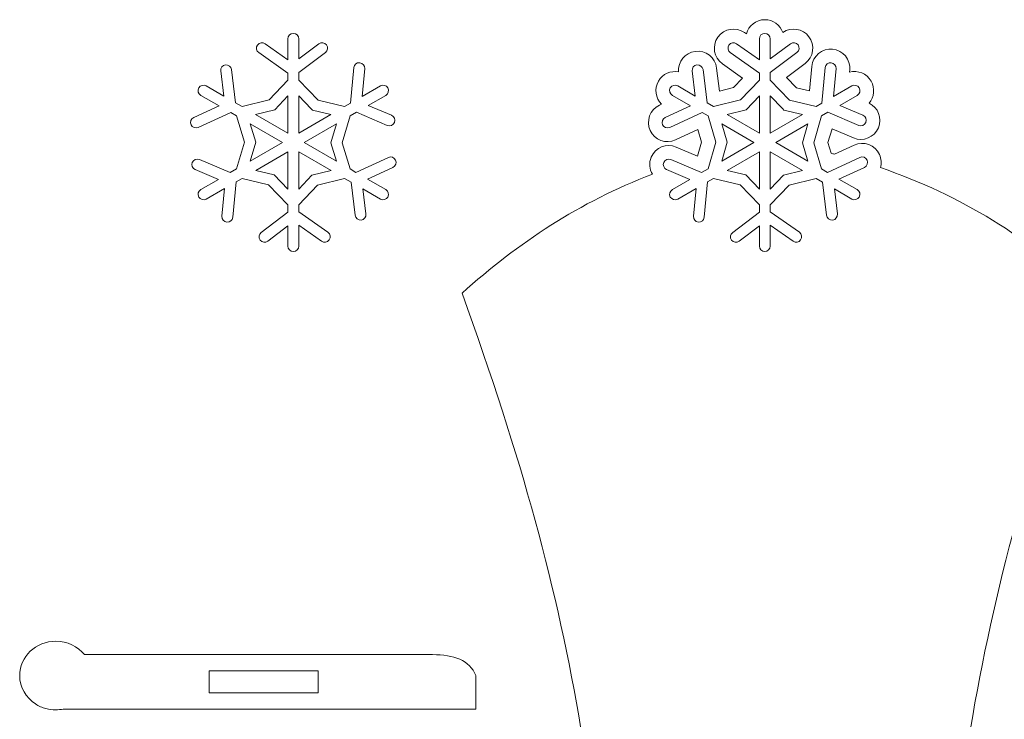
# Model space of a CAD drawing. Header units: centimetres. Extents: x -132 to 124, y -95 to 91.
# Tile 17 of 56: x -97.87 to -87.71, y 35.41 to 42.62. Entities that reach past the tile are written whole.
import ezdxf

# ---------------------------------------------------------------- set-up
doc = ezdxf.new("R2010")
doc.units = ezdxf.units.CM
doc.header["$MEASUREMENT"] = 0
doc.layers.add('Layer 1', color=7, linetype='Continuous')

msp = doc.modelspace()

# ---------------------------------------------------------------- linework, layer by layer
at = {"layer": 'Layer 1', "lineweight": 15}
for points, knots in [([(-90.62178, 42.16599), (-90.71041, 42.22885), (-90.73113, 42.35178), (-90.66827, 42.44041), (-90.66827, 42.44041), (-90.60541, 42.52887), (-90.48248, 42.54942), (-90.39419, 42.48673)], [0, 0, 0, 0, 0.33333333, 0.33333333, 0.33333333, 0.33333333, 1, 1, 1, 1]), ([(-90.37469, 42.47297), (-90.35258, 42.55743), (-90.27544, 42.61994), (-90.1842, 42.61994), (-90.1842, 42.61994), (-90.09852, 42.61994), (-90.02539, 42.56491), (-89.9984, 42.4883), (-89.9984, 42.4883), (-89.91221, 42.54785), (-89.79328, 42.52922), (-89.72937, 42.44494), (-89.72937, 42.44494), (-89.66407, 42.35822), (-89.68131, 42.23459), (-89.76803, 42.16912)], [0, 0, 0, 0, 0.2, 0.2, 0.2, 0.2, 0.4, 0.4, 0.4, 0.4, 0.6, 0.6, 0.6, 0.6, 1, 1, 1, 1]), ([(-91.24829, 41.7486), (-91.31028, 41.81007), (-91.32578, 41.9081), (-91.28033, 41.98698), (-91.28033, 41.98698), (-91.2375, 42.06116), (-91.15322, 42.09686), (-91.07329, 42.08206), (-91.07329, 42.08206), (-91.08183, 42.18653), (-91.00626, 42.28039), (-90.90143, 42.29345), (-90.90143, 42.29345), (-90.79364, 42.30668), (-90.69509, 42.22972), (-90.68185, 42.12193)], [0, 0, 0, 0, 0.2, 0.2, 0.2, 0.2, 0.4, 0.4, 0.4, 0.4, 0.6, 0.6, 0.6, 0.6, 1, 1, 1, 1]), ([(-89.70012, 42.139), (-89.69002, 42.24678), (-89.59338, 42.32671), (-89.48559, 42.31643), (-89.48559, 42.31643), (-89.37816, 42.30616), (-89.29823, 42.20969), (-89.30833, 42.10225)], [0, 0, 0, 0, 0.33333333, 0.33333333, 0.33333333, 0.33333333, 1, 1, 1, 1]), ([(-90.68185, 42.12193), (-90.68185, 42.12193), (-90.65277, 41.88425), (-90.65277, 41.88425), (-90.65277, 41.88425), (-90.65277, 41.88425), (-90.5079, 41.91942), (-90.5079, 41.91942), (-90.5079, 41.91942), (-90.5079, 41.91942), (-90.41422, 42.01867), (-90.41422, 42.01867), (-90.41422, 42.01867), (-90.41422, 42.01867), (-90.62178, 42.16599), (-90.62178, 42.16599)], [0, 0, 0, 0, 0.2, 0.2, 0.2, 0.2, 0.4, 0.4, 0.4, 0.4, 0.6, 0.6, 0.6, 0.6, 1, 1, 1, 1]), ([(-89.76803, 42.16912), (-89.76803, 42.16912), (-89.95957, 42.02512), (-89.95957, 42.02512), (-89.95957, 42.02512), (-89.95957, 42.02512), (-89.85666, 41.91733), (-89.85666, 41.91733), (-89.85666, 41.91733), (-89.85666, 41.91733), (-89.7238, 41.88581), (-89.7238, 41.88581), (-89.7238, 41.88581), (-89.7238, 41.88581), (-89.70012, 42.139), (-89.70012, 42.139)], [0, 0, 0, 0, 0.2, 0.2, 0.2, 0.2, 0.4, 0.4, 0.4, 0.4, 0.6, 0.6, 0.6, 0.6, 1, 1, 1, 1]), ([(-89.31059, 42.07857), (-89.22649, 42.10138), (-89.13368, 42.06604), (-89.08806, 41.98698), (-89.08806, 41.98698), (-89.0454, 41.91298), (-89.05654, 41.82191), (-89.10948, 41.76027), (-89.10948, 41.76027), (-89.01492, 41.71552), (-88.97139, 41.60285), (-89.01231, 41.50569), (-89.01231, 41.50569), (-89.05445, 41.40609), (-89.17077, 41.35907), (-89.27054, 41.40139)], [0, 0, 0, 0, 0.2, 0.2, 0.2, 0.2, 0.4, 0.4, 0.4, 0.4, 0.6, 0.6, 0.6, 0.6, 1, 1, 1, 1]), ([(-91.10586, 41.38119), (-91.20459, 41.33574), (-91.3216, 41.37945), (-91.3667, 41.47818), (-91.3667, 41.47818), (-91.4118, 41.57673), (-91.36844, 41.69358), (-91.26989, 41.73867)], [0, 0, 0, 0, 0.33333333, 0.33333333, 0.33333333, 0.33333333, 1, 1, 1, 1]), ([(-91.09802, 41.30718), (-91.09802, 41.30718), (-90.87757, 41.21333), (-90.87757, 41.21333), (-90.87757, 41.21333), (-90.87757, 41.21333), (-90.83561, 41.35629), (-90.83561, 41.35629), (-90.83561, 41.35629), (-90.83561, 41.35629), (-90.87461, 41.48723), (-90.87461, 41.48723), (-90.87461, 41.48723), (-90.87461, 41.48723), (-91.10586, 41.38119), (-91.10586, 41.38119)], [0, 0, 0, 0, 0.2, 0.2, 0.2, 0.2, 0.4, 0.4, 0.4, 0.4, 0.6, 0.6, 0.6, 0.6, 1, 1, 1, 1]), ([(-89.27054, 41.40139), (-89.27054, 41.40139), (-89.49099, 41.49507), (-89.49099, 41.49507), (-89.49099, 41.49507), (-89.49099, 41.49507), (-89.53278, 41.35228), (-89.53278, 41.35228), (-89.53278, 41.35228), (-89.53278, 41.35228), (-89.50005, 41.24223), (-89.50005, 41.24223)], [0, 0, 0, 0, 0.25, 0.25, 0.25, 0.25, 0.5, 0.5, 0.5, 0.5, 1, 1, 1, 1]), ([(-93.30684, 39.80115), (-92.72751, 40.32023), (-92.0956, 40.74075), (-91.34406, 41.02579), (-91.34406, 41.02579), (-91.37454, 41.07786), (-91.38115, 41.14333), (-91.35608, 41.20271), (-91.35608, 41.20271), (-91.31377, 41.30231), (-91.19745, 41.3495), (-91.09802, 41.30718)], [0, 0, 0, 0, 0.25, 0.25, 0.25, 0.25, 0.5, 0.5, 0.5, 0.5, 1, 1, 1, 1]), ([(-89.26236, 41.32738), (-89.16398, 41.37248), (-89.04679, 41.32895), (-89.00152, 41.23039), (-89.00152, 41.23039), (-88.98132, 41.18617), (-88.97905, 41.13828), (-88.99142, 41.09457), (-88.99142, 41.09457), (-88.15438, 40.81074), (-87.46483, 40.36393), (-86.83675, 39.80115), (-86.83675, 39.80115), (-87.45108, 38.10357), (-87.82302, 36.74363), (-88.06331, 35.30951)], [0, 0, 0, 0, 0.2, 0.2, 0.2, 0.2, 0.4, 0.4, 0.4, 0.4, 0.6, 0.6, 0.6, 0.6, 1, 1, 1, 1])]:
    msp.add_open_spline(points, degree=3, knots=knots, dxfattribs=at)
at = {"layer": 'Layer 1', "lineweight": 5}
for points in [[(-95.1028, 42.423), (-95.1028, 42.45399), (-95.07772, 42.47924), (-95.04655, 42.47924)], [(-95.04655, 42.47924), (-95.01573, 42.47924), (-94.99048, 42.45399), (-94.99048, 42.423)], [(-96.02098, 41.91681), (-96.00548, 41.94345), (-95.97083, 41.95285), (-95.94419, 41.93735)], [(-94.14927, 41.93735), (-94.12246, 41.95285), (-94.0878, 41.94345), (-94.07248, 41.91681)], [(-96.00043, 41.83984), (-96.02707, 41.85534), (-96.0363, 41.88999), (-96.02098, 41.91681)], [(-94.07248, 41.91681), (-94.05698, 41.88999), (-94.06621, 41.85534), (-94.09285, 41.83984)], [(-96.02098, 40.79176), (-96.0363, 40.81841), (-96.02707, 40.85306), (-96.00043, 40.86873)], [(-94.09285, 40.86873), (-94.06621, 40.85306), (-94.05698, 40.81841), (-94.07248, 40.79176)], [(-95.94419, 40.77122), (-95.97083, 40.75572), (-96.00548, 40.76495), (-96.02098, 40.79176)], [(-94.07248, 40.79176), (-94.0878, 40.76495), (-94.12246, 40.75572), (-94.14927, 40.77122)], [(-95.04655, 40.22916), (-95.07772, 40.22916), (-95.1028, 40.25458), (-95.1028, 40.28557)], [(-94.99048, 40.28557), (-94.99048, 40.25458), (-95.01573, 40.22916), (-95.04655, 40.22916)], [(-93.61226, 36.07411), (-93.61226, 36.07411), (-97.20191, 36.07411), (-97.20191, 36.07411)], [(-93.16562, 35.85836), (-93.22761, 36.01717), (-93.39129, 36.07428), (-93.61226, 36.07411)], [(-93.16562, 35.51254), (-93.16562, 35.62782), (-93.16562, 35.74326), (-93.16562, 35.85836)], [(-97.42044, 35.51254), (-97.42044, 35.51254), (-93.16562, 35.51254), (-93.16562, 35.51254)]]:
    msp.add_open_spline(points, degree=3, dxfattribs=at)
at = {"layer": 'Layer 1', "lineweight": 15}
for points in [[(-90.39419, 42.48673), (-90.39419, 42.48673), (-90.37469, 42.47297), (-90.37469, 42.47297)], [(-89.30833, 42.10225), (-89.30833, 42.10225), (-89.31059, 42.07857), (-89.31059, 42.07857)], [(-91.26989, 41.73867), (-91.26989, 41.73867), (-91.24829, 41.7486), (-91.24829, 41.7486)], [(-89.50005, 41.24223), (-89.48873, 41.23945), (-89.47741, 41.23666), (-89.46609, 41.23388)], [(-89.46609, 41.23388), (-89.46609, 41.23388), (-89.26236, 41.32738), (-89.26236, 41.32738)], [(-92.0801, 35.30951), (-92.32058, 36.74363), (-92.69234, 38.10357), (-93.30684, 39.80115)]]:
    msp.add_open_spline(points, degree=3, dxfattribs=at)
at = {"layer": 'Layer 1', "color": 12, "lineweight": 5}
for points in [[(-90.24044, 42.423), (-90.24044, 42.45399), (-90.21519, 42.47924), (-90.1842, 42.47924)], [(-90.1842, 42.47924), (-90.1532, 42.47924), (-90.12795, 42.45399), (-90.12795, 42.423)], [(-91.15862, 41.91681), (-91.14312, 41.94345), (-91.10847, 41.95285), (-91.08165, 41.93735)], [(-89.28674, 41.93735), (-89.25992, 41.95285), (-89.22545, 41.94345), (-89.20995, 41.91681)], [(-91.1379, 41.83984), (-91.16471, 41.85534), (-91.17394, 41.88999), (-91.15862, 41.91681)], [(-89.20995, 41.91681), (-89.19462, 41.88999), (-89.20368, 41.85534), (-89.2305, 41.83984)], [(-91.15862, 40.79176), (-91.17394, 40.81841), (-91.16471, 40.85306), (-91.1379, 40.86873)], [(-89.2305, 40.86873), (-89.20368, 40.85306), (-89.19462, 40.81841), (-89.20995, 40.79176)], [(-91.08165, 40.77122), (-91.10847, 40.75572), (-91.14312, 40.76495), (-91.15862, 40.79176)], [(-89.20995, 40.79176), (-89.22545, 40.76495), (-89.25992, 40.75572), (-89.28674, 40.77122)], [(-90.1842, 40.22916), (-90.21519, 40.22916), (-90.24044, 40.25458), (-90.24044, 40.28557)], [(-90.12795, 40.28557), (-90.12795, 40.25458), (-90.1532, 40.22916), (-90.1842, 40.22916)]]:
    msp.add_open_spline(points, degree=3, dxfattribs=at)
at = {"layer": 'Layer 1', "lineweight": 5}
for points, knots in [([(-95.40282, 42.28056), (-95.42807, 42.2985), (-95.43399, 42.33367), (-95.41605, 42.35892), (-95.41605, 42.35892), (-95.39829, 42.38399), (-95.36312, 42.38991), (-95.33787, 42.37198)], [0, 0, 0, 0, 0.33333333, 0.33333333, 0.33333333, 0.33333333, 1, 1, 1, 1]), ([(-95.33787, 42.37198), (-95.33787, 42.37198), (-95.1028, 42.20534), (-95.1028, 42.20534), (-95.1028, 42.20534), (-95.1028, 42.20534), (-95.1028, 42.423), (-95.1028, 42.423)], [0, 0, 0, 0, 0.33333333, 0.33333333, 0.33333333, 0.33333333, 1, 1, 1, 1]), ([(-94.99048, 42.423), (-94.99048, 42.423), (-94.99048, 42.21492), (-94.99048, 42.21492), (-94.99048, 42.21492), (-94.99048, 42.21492), (-94.78292, 42.37111), (-94.78292, 42.37111)], [0, 0, 0, 0, 0.33333333, 0.33333333, 0.33333333, 0.33333333, 1, 1, 1, 1]), ([(-94.78292, 42.37111), (-94.75802, 42.38991), (-94.72285, 42.38486), (-94.70422, 42.36014), (-94.70422, 42.36014), (-94.68541, 42.33541), (-94.69046, 42.30006), (-94.71519, 42.28143)], [0, 0, 0, 0, 0.33333333, 0.33333333, 0.33333333, 0.33333333, 1, 1, 1, 1]), ([(-95.68386, 42.10487), (-95.68386, 42.10487), (-95.6419, 41.76305), (-95.6419, 41.76305), (-95.6419, 41.76305), (-95.6419, 41.76305), (-95.5759, 41.72492), (-95.5759, 41.72492), (-95.5759, 41.72492), (-95.5759, 41.72492), (-95.29678, 41.79265), (-95.29678, 41.79265), (-95.29678, 41.79265), (-95.29678, 41.79265), (-95.1028, 41.99778), (-95.1028, 41.99778), (-95.1028, 41.99778), (-95.1028, 41.99778), (-95.1028, 42.06778), (-95.1028, 42.06778), (-95.1028, 42.06778), (-95.1028, 42.06778), (-95.40282, 42.28056), (-95.40282, 42.28056)], [0, 0, 0, 0, 0.14285714, 0.14285714, 0.14285714, 0.14285714, 0.28571429, 0.28571429, 0.28571429, 0.28571429, 0.42857143, 0.42857143, 0.42857143, 0.42857143, 0.57142857, 0.57142857, 0.57142857, 0.57142857, 0.71428571, 0.71428571, 0.71428571, 0.71428571, 1, 1, 1, 1]), ([(-94.71519, 42.28143), (-94.71519, 42.28143), (-94.99048, 42.07422), (-94.99048, 42.07422), (-94.99048, 42.07422), (-94.99048, 42.07422), (-94.99048, 41.99795), (-94.99048, 41.99795), (-94.99048, 41.99795), (-94.99048, 41.99795), (-94.79215, 41.79022), (-94.79215, 41.79022), (-94.79215, 41.79022), (-94.79215, 41.79022), (-94.51738, 41.72492), (-94.51738, 41.72492), (-94.51738, 41.72492), (-94.51738, 41.72492), (-94.45678, 41.75974), (-94.45678, 41.75974), (-94.45678, 41.75974), (-94.45678, 41.75974), (-94.42248, 42.12594), (-94.42248, 42.12594)], [0, 0, 0, 0, 0.14285714, 0.14285714, 0.14285714, 0.14285714, 0.28571429, 0.28571429, 0.28571429, 0.28571429, 0.42857143, 0.42857143, 0.42857143, 0.42857143, 0.57142857, 0.57142857, 0.57142857, 0.57142857, 0.71428571, 0.71428571, 0.71428571, 0.71428571, 1, 1, 1, 1]), ([(-95.79531, 42.09111), (-95.79914, 42.12193), (-95.77737, 42.14997), (-95.74655, 42.1538), (-95.74655, 42.1538), (-95.7159, 42.15745), (-95.68769, 42.13569), (-95.68386, 42.10487)], [0, 0, 0, 0, 0.33333333, 0.33333333, 0.33333333, 0.33333333, 1, 1, 1, 1]), ([(-94.42248, 42.12594), (-94.41969, 42.15676), (-94.39218, 42.17939), (-94.36136, 42.17643), (-94.36136, 42.17643), (-94.33054, 42.17347), (-94.3079, 42.14613), (-94.31069, 42.11531)], [0, 0, 0, 0, 0.33333333, 0.33333333, 0.33333333, 0.33333333, 1, 1, 1, 1]), ([(-95.94419, 41.93735), (-95.94419, 41.93735), (-95.76379, 41.83323), (-95.76379, 41.83323), (-95.76379, 41.83323), (-95.76379, 41.83323), (-95.79531, 42.09111), (-95.79531, 42.09111)], [0, 0, 0, 0, 0.33333333, 0.33333333, 0.33333333, 0.33333333, 1, 1, 1, 1]), ([(-94.31069, 42.11531), (-94.31069, 42.11531), (-94.33768, 41.82835), (-94.33768, 41.82835), (-94.33768, 41.82835), (-94.33768, 41.82835), (-94.14927, 41.93735), (-94.14927, 41.93735)], [0, 0, 0, 0, 0.33333333, 0.33333333, 0.33333333, 0.33333333, 1, 1, 1, 1]), ([(-96.07374, 41.61104), (-96.07374, 41.61104), (-95.81185, 41.73101), (-95.81185, 41.73101), (-95.81185, 41.73101), (-95.81185, 41.73101), (-96.00043, 41.83984), (-96.00043, 41.83984)], [0, 0, 0, 0, 0.33333333, 0.33333333, 0.33333333, 0.33333333, 1, 1, 1, 1]), ([(-94.09285, 41.83984), (-94.09285, 41.83984), (-94.27325, 41.73589), (-94.27325, 41.73589), (-94.27325, 41.73589), (-94.27325, 41.73589), (-94.03417, 41.63437), (-94.03417, 41.63437)], [0, 0, 0, 0, 0.33333333, 0.33333333, 0.33333333, 0.33333333, 1, 1, 1, 1]), ([(-95.43521, 41.6436), (-95.43521, 41.6436), (-95.1028, 41.45171), (-95.1028, 41.45171), (-95.1028, 41.45171), (-95.1028, 41.45171), (-95.1028, 41.83427), (-95.1028, 41.83427), (-95.1028, 41.83427), (-95.1028, 41.83427), (-95.23792, 41.69166), (-95.23792, 41.69166), (-95.23792, 41.69166), (-95.23792, 41.69166), (-95.43521, 41.6436), (-95.43521, 41.6436)], [0, 0, 0, 0, 0.2, 0.2, 0.2, 0.2, 0.4, 0.4, 0.4, 0.4, 0.6, 0.6, 0.6, 0.6, 1, 1, 1, 1]), ([(-94.99048, 41.83549), (-94.99048, 41.83549), (-94.99048, 41.45171), (-94.99048, 41.45171), (-94.99048, 41.45171), (-94.99048, 41.45171), (-94.65912, 41.6429), (-94.65912, 41.6429), (-94.65912, 41.6429), (-94.65912, 41.6429), (-94.84996, 41.68853), (-94.84996, 41.68853), (-94.84996, 41.68853), (-94.84996, 41.68853), (-94.8618, 41.70054), (-94.8618, 41.70054), (-94.8618, 41.70054), (-94.8618, 41.70054), (-94.99048, 41.83549), (-94.99048, 41.83549)], [0, 0, 0, 0, 0.16666667, 0.16666667, 0.16666667, 0.16666667, 0.33333333, 0.33333333, 0.33333333, 0.33333333, 0.5, 0.5, 0.5, 0.5, 0.66666667, 0.66666667, 0.66666667, 0.66666667, 1, 1, 1, 1]), ([(-96.0154, 41.17781), (-96.0154, 41.17781), (-95.69832, 41.04303), (-95.69832, 41.04303), (-95.69832, 41.04303), (-95.69832, 41.04303), (-95.63215, 41.08117), (-95.63215, 41.08117), (-95.63215, 41.08117), (-95.63215, 41.08117), (-95.55135, 41.35681), (-95.55135, 41.35681), (-95.55135, 41.35681), (-95.55135, 41.35681), (-95.63215, 41.62741), (-95.63215, 41.62741), (-95.63215, 41.62741), (-95.63215, 41.62741), (-95.69274, 41.66223), (-95.69274, 41.66223), (-95.69274, 41.66223), (-95.69274, 41.66223), (-96.02707, 41.50882), (-96.02707, 41.50882)], [0, 0, 0, 0, 0.14285714, 0.14285714, 0.14285714, 0.14285714, 0.28571429, 0.28571429, 0.28571429, 0.28571429, 0.42857143, 0.42857143, 0.42857143, 0.42857143, 0.57142857, 0.57142857, 0.57142857, 0.57142857, 0.71428571, 0.71428571, 0.71428571, 0.71428571, 1, 1, 1, 1]), ([(-94.07788, 41.53077), (-94.07788, 41.53077), (-94.39497, 41.66554), (-94.39497, 41.66554), (-94.39497, 41.66554), (-94.39497, 41.66554), (-94.46113, 41.62741), (-94.46113, 41.62741), (-94.46113, 41.62741), (-94.46113, 41.62741), (-94.54193, 41.35176), (-94.54193, 41.35176), (-94.54193, 41.35176), (-94.54193, 41.35176), (-94.46113, 41.08117), (-94.46113, 41.08117), (-94.46113, 41.08117), (-94.46113, 41.08117), (-94.40054, 41.04617), (-94.40054, 41.04617), (-94.40054, 41.04617), (-94.40054, 41.04617), (-94.06639, 41.19957), (-94.06639, 41.19957)], [0, 0, 0, 0, 0.14285714, 0.14285714, 0.14285714, 0.14285714, 0.28571429, 0.28571429, 0.28571429, 0.28571429, 0.42857143, 0.42857143, 0.42857143, 0.42857143, 0.57142857, 0.57142857, 0.57142857, 0.57142857, 0.71428571, 0.71428571, 0.71428571, 0.71428571, 1, 1, 1, 1]), ([(-94.03417, 41.63437), (-94.00562, 41.62218), (-93.99221, 41.58927), (-94.00422, 41.56054), (-94.00422, 41.56054), (-94.01641, 41.53198), (-94.04932, 41.51875), (-94.07788, 41.53077)], [0, 0, 0, 0, 0.33333333, 0.33333333, 0.33333333, 0.33333333, 1, 1, 1, 1]), ([(-96.02707, 41.50882), (-96.05528, 41.49611), (-96.08836, 41.50848), (-96.10142, 41.53669), (-96.10142, 41.53669), (-96.11431, 41.56472), (-96.10177, 41.59798), (-96.07374, 41.61104)], [0, 0, 0, 0, 0.33333333, 0.33333333, 0.33333333, 0.33333333, 1, 1, 1, 1]), ([(-95.49163, 41.16231), (-95.49163, 41.16231), (-95.15904, 41.3542), (-95.15904, 41.3542), (-95.15904, 41.3542), (-95.15904, 41.3542), (-95.49058, 41.54557), (-95.49058, 41.54557), (-95.49058, 41.54557), (-95.49058, 41.54557), (-95.43434, 41.35733), (-95.43434, 41.35733), (-95.43434, 41.35733), (-95.43434, 41.35733), (-95.49163, 41.16231), (-95.49163, 41.16231)], [0, 0, 0, 0, 0.2, 0.2, 0.2, 0.2, 0.4, 0.4, 0.4, 0.4, 0.6, 0.6, 0.6, 0.6, 1, 1, 1, 1]), ([(-94.60166, 41.54626), (-94.60166, 41.54626), (-94.93424, 41.3542), (-94.93424, 41.3542), (-94.93424, 41.3542), (-94.93424, 41.3542), (-94.60288, 41.16283), (-94.60288, 41.16283), (-94.60288, 41.16283), (-94.60288, 41.16283), (-94.65877, 41.35106), (-94.65877, 41.35106), (-94.65877, 41.35106), (-94.65877, 41.35106), (-94.60166, 41.54626), (-94.60166, 41.54626)], [0, 0, 0, 0, 0.2, 0.2, 0.2, 0.2, 0.4, 0.4, 0.4, 0.4, 0.6, 0.6, 0.6, 0.6, 1, 1, 1, 1]), ([(-95.1028, 40.87308), (-95.1028, 40.87308), (-95.1028, 41.25686), (-95.1028, 41.25686), (-95.1028, 41.25686), (-95.1028, 41.25686), (-95.43416, 41.06567), (-95.43416, 41.06567), (-95.43416, 41.06567), (-95.43416, 41.06567), (-95.24332, 41.02005), (-95.24332, 41.02005), (-95.24332, 41.02005), (-95.24332, 41.02005), (-95.1028, 40.87308), (-95.1028, 40.87308)], [0, 0, 0, 0, 0.2, 0.2, 0.2, 0.2, 0.4, 0.4, 0.4, 0.4, 0.6, 0.6, 0.6, 0.6, 1, 1, 1, 1]), ([(-94.65807, 41.0648), (-94.65807, 41.0648), (-94.99048, 41.25686), (-94.99048, 41.25686), (-94.99048, 41.25686), (-94.99048, 41.25686), (-94.99048, 40.87395), (-94.99048, 40.87395), (-94.99048, 40.87395), (-94.99048, 40.87395), (-94.85536, 41.01691), (-94.85536, 41.01691), (-94.85536, 41.01691), (-94.85536, 41.01691), (-94.65807, 41.0648), (-94.65807, 41.0648)], [0, 0, 0, 0, 0.2, 0.2, 0.2, 0.2, 0.4, 0.4, 0.4, 0.4, 0.6, 0.6, 0.6, 0.6, 1, 1, 1, 1]), ([(-96.05928, 41.0742), (-96.08784, 41.08639), (-96.10107, 41.1193), (-96.08906, 41.14786), (-96.08906, 41.14786), (-96.07687, 41.17641), (-96.04396, 41.18965), (-96.0154, 41.17781)], [0, 0, 0, 0, 0.33333333, 0.33333333, 0.33333333, 0.33333333, 1, 1, 1, 1]), ([(-94.06639, 41.19957), (-94.038, 41.21246), (-94.00492, 41.2001), (-93.99186, 41.17206), (-93.99186, 41.17206), (-93.97915, 41.14368), (-93.99151, 41.11042), (-94.01955, 41.09753)], [0, 0, 0, 0, 0.33333333, 0.33333333, 0.33333333, 0.33333333, 1, 1, 1, 1]), ([(-96.00043, 40.86873), (-96.00043, 40.86873), (-95.82003, 40.97268), (-95.82003, 40.97268), (-95.82003, 40.97268), (-95.82003, 40.97268), (-96.05928, 41.0742), (-96.05928, 41.0742)], [0, 0, 0, 0, 0.33333333, 0.33333333, 0.33333333, 0.33333333, 1, 1, 1, 1]), ([(-94.01955, 41.09753), (-94.01955, 41.09753), (-94.28143, 40.97739), (-94.28143, 40.97739), (-94.28143, 40.97739), (-94.28143, 40.97739), (-94.09285, 40.86873), (-94.09285, 40.86873)], [0, 0, 0, 0, 0.33333333, 0.33333333, 0.33333333, 0.33333333, 1, 1, 1, 1]), ([(-95.37809, 40.42697), (-95.37809, 40.42697), (-95.1028, 40.63418), (-95.1028, 40.63418), (-95.1028, 40.63418), (-95.1028, 40.63418), (-95.1028, 40.71062), (-95.1028, 40.71062), (-95.1028, 40.71062), (-95.1028, 40.71062), (-95.30113, 40.91818), (-95.30113, 40.91818), (-95.30113, 40.91818), (-95.30113, 40.91818), (-95.5759, 40.98365), (-95.5759, 40.98365), (-95.5759, 40.98365), (-95.5759, 40.98365), (-95.6365, 40.94865), (-95.6365, 40.94865), (-95.6365, 40.94865), (-95.6365, 40.94865), (-95.6708, 40.58264), (-95.6708, 40.58264)], [0, 0, 0, 0, 0.14285714, 0.14285714, 0.14285714, 0.14285714, 0.28571429, 0.28571429, 0.28571429, 0.28571429, 0.42857143, 0.42857143, 0.42857143, 0.42857143, 0.57142857, 0.57142857, 0.57142857, 0.57142857, 0.71428571, 0.71428571, 0.71428571, 0.71428571, 1, 1, 1, 1]), ([(-94.40942, 40.60353), (-94.40942, 40.60353), (-94.45138, 40.94552), (-94.45138, 40.94552), (-94.45138, 40.94552), (-94.45138, 40.94552), (-94.51738, 40.98365), (-94.51738, 40.98365), (-94.51738, 40.98365), (-94.51738, 40.98365), (-94.79651, 40.91574), (-94.79651, 40.91574), (-94.79651, 40.91574), (-94.79651, 40.91574), (-94.99048, 40.71079), (-94.99048, 40.71079), (-94.99048, 40.71079), (-94.99048, 40.71079), (-94.99048, 40.6408), (-94.99048, 40.6408), (-94.99048, 40.6408), (-94.99048, 40.6408), (-94.69046, 40.42801), (-94.69046, 40.42801)], [0, 0, 0, 0, 0.14285714, 0.14285714, 0.14285714, 0.14285714, 0.28571429, 0.28571429, 0.28571429, 0.28571429, 0.42857143, 0.42857143, 0.42857143, 0.42857143, 0.57142857, 0.57142857, 0.57142857, 0.57142857, 0.71428571, 0.71428571, 0.71428571, 0.71428571, 1, 1, 1, 1]), ([(-95.78259, 40.59308), (-95.78259, 40.59308), (-95.7556, 40.87987), (-95.7556, 40.87987), (-95.7556, 40.87987), (-95.7556, 40.87987), (-95.94419, 40.77122), (-95.94419, 40.77122)], [0, 0, 0, 0, 0.33333333, 0.33333333, 0.33333333, 0.33333333, 1, 1, 1, 1]), ([(-94.14927, 40.77122), (-94.14927, 40.77122), (-94.32949, 40.87517), (-94.32949, 40.87517), (-94.32949, 40.87517), (-94.32949, 40.87517), (-94.29798, 40.61729), (-94.29798, 40.61729)], [0, 0, 0, 0, 0.33333333, 0.33333333, 0.33333333, 0.33333333, 1, 1, 1, 1]), ([(-95.6708, 40.58264), (-95.67359, 40.55164), (-95.7011, 40.52918), (-95.73192, 40.53197), (-95.73192, 40.53197), (-95.76274, 40.5351), (-95.78538, 40.56226), (-95.78259, 40.59308)], [0, 0, 0, 0, 0.33333333, 0.33333333, 0.33333333, 0.33333333, 1, 1, 1, 1]), ([(-94.29798, 40.61729), (-94.29415, 40.58647), (-94.31609, 40.55843), (-94.34673, 40.55478), (-94.34673, 40.55478), (-94.37738, 40.55095), (-94.40559, 40.57289), (-94.40942, 40.60353)], [0, 0, 0, 0, 0.33333333, 0.33333333, 0.33333333, 0.33333333, 1, 1, 1, 1]), ([(-95.31036, 40.33746), (-95.33526, 40.31866), (-95.37043, 40.32371), (-95.38906, 40.34826), (-95.38906, 40.34826), (-95.40787, 40.37316), (-95.40282, 40.40833), (-95.37809, 40.42697)], [0, 0, 0, 0, 0.33333333, 0.33333333, 0.33333333, 0.33333333, 1, 1, 1, 1]), ([(-95.1028, 40.28557), (-95.1028, 40.28557), (-95.1028, 40.49366), (-95.1028, 40.49366), (-95.1028, 40.49366), (-95.1028, 40.49366), (-95.31036, 40.33746), (-95.31036, 40.33746)], [0, 0, 0, 0, 0.33333333, 0.33333333, 0.33333333, 0.33333333, 1, 1, 1, 1]), ([(-94.75541, 40.33642), (-94.75541, 40.33642), (-94.99048, 40.50323), (-94.99048, 40.50323), (-94.99048, 40.50323), (-94.99048, 40.50323), (-94.99048, 40.28557), (-94.99048, 40.28557)], [0, 0, 0, 0, 0.33333333, 0.33333333, 0.33333333, 0.33333333, 1, 1, 1, 1]), ([(-94.69046, 40.42801), (-94.66521, 40.4099), (-94.65929, 40.3749), (-94.67723, 40.34965), (-94.67723, 40.34965), (-94.69516, 40.3244), (-94.73034, 40.31848), (-94.75541, 40.33642)], [0, 0, 0, 0, 0.33333333, 0.33333333, 0.33333333, 0.33333333, 1, 1, 1, 1]), ([(-97.20191, 36.07411), (-97.27, 36.15804), (-97.37656, 36.21202), (-97.49671, 36.21202), (-97.49671, 36.21202), (-97.70201, 36.21202), (-97.86865, 36.05356), (-97.86865, 35.85854), (-97.86865, 35.85854), (-97.86865, 35.73682), (-97.80405, 35.62956), (-97.70549, 35.566), (-97.70549, 35.566), (-97.6738, 35.54302), (-97.63706, 35.5263), (-97.59736, 35.51812), (-97.59736, 35.51812), (-97.56549, 35.50958), (-97.53154, 35.50506), (-97.49671, 35.50506), (-97.49671, 35.50506), (-97.47042, 35.50506), (-97.445, 35.50749), (-97.42044, 35.51254)], [0, 0, 0, 0, 0.14285714, 0.14285714, 0.14285714, 0.14285714, 0.28571429, 0.28571429, 0.28571429, 0.28571429, 0.42857143, 0.42857143, 0.42857143, 0.42857143, 0.57142857, 0.57142857, 0.57142857, 0.57142857, 0.71428571, 0.71428571, 0.71428571, 0.71428571, 1, 1, 1, 1]), ([(-95.91598, 35.68093), (-95.91598, 35.68093), (-94.79094, 35.68093), (-94.79094, 35.68093), (-94.79094, 35.68093), (-94.79094, 35.68093), (-94.79094, 35.9058), (-94.79094, 35.9058), (-94.79094, 35.9058), (-94.79094, 35.9058), (-95.91598, 35.9058), (-95.91598, 35.9058), (-95.91598, 35.9058), (-95.91598, 35.9058), (-95.91598, 35.68093), (-95.91598, 35.68093)], [0, 0, 0, 0, 0.2, 0.2, 0.2, 0.2, 0.4, 0.4, 0.4, 0.4, 0.6, 0.6, 0.6, 0.6, 1, 1, 1, 1])]:
    msp.add_open_spline(points, degree=3, knots=knots, dxfattribs=at)
at = {"layer": 'Layer 1', "color": 12, "lineweight": 5}
for points, knots in [([(-90.54046, 42.28056), (-90.56571, 42.2985), (-90.57163, 42.33367), (-90.5537, 42.35892), (-90.5537, 42.35892), (-90.53559, 42.38399), (-90.50059, 42.38991), (-90.47534, 42.37198)], [0, 0, 0, 0, 0.33333333, 0.33333333, 0.33333333, 0.33333333, 1, 1, 1, 1]), ([(-90.47534, 42.37198), (-90.47534, 42.37198), (-90.24044, 42.20534), (-90.24044, 42.20534), (-90.24044, 42.20534), (-90.24044, 42.20534), (-90.24044, 42.423), (-90.24044, 42.423)], [0, 0, 0, 0, 0.33333333, 0.33333333, 0.33333333, 0.33333333, 1, 1, 1, 1]), ([(-90.12795, 42.423), (-90.12795, 42.423), (-90.12795, 42.21492), (-90.12795, 42.21492), (-90.12795, 42.21492), (-90.12795, 42.21492), (-89.92039, 42.37111), (-89.92039, 42.37111)], [0, 0, 0, 0, 0.33333333, 0.33333333, 0.33333333, 0.33333333, 1, 1, 1, 1]), ([(-89.92039, 42.37111), (-89.89567, 42.38991), (-89.86032, 42.38486), (-89.84186, 42.36014), (-89.84186, 42.36014), (-89.82305, 42.33541), (-89.8281, 42.30006), (-89.85266, 42.28143)], [0, 0, 0, 0, 0.33333333, 0.33333333, 0.33333333, 0.33333333, 1, 1, 1, 1]), ([(-90.82151, 42.10487), (-90.82151, 42.10487), (-90.77954, 41.76305), (-90.77954, 41.76305), (-90.77954, 41.76305), (-90.77954, 41.76305), (-90.71355, 41.72492), (-90.71355, 41.72492), (-90.71355, 41.72492), (-90.71355, 41.72492), (-90.43442, 41.79265), (-90.43442, 41.79265), (-90.43442, 41.79265), (-90.43442, 41.79265), (-90.24044, 41.99778), (-90.24044, 41.99778), (-90.24044, 41.99778), (-90.24044, 41.99778), (-90.24044, 42.06778), (-90.24044, 42.06778), (-90.24044, 42.06778), (-90.24044, 42.06778), (-90.54046, 42.28056), (-90.54046, 42.28056)], [0, 0, 0, 0, 0.14285714, 0.14285714, 0.14285714, 0.14285714, 0.28571429, 0.28571429, 0.28571429, 0.28571429, 0.42857143, 0.42857143, 0.42857143, 0.42857143, 0.57142857, 0.57142857, 0.57142857, 0.57142857, 0.71428571, 0.71428571, 0.71428571, 0.71428571, 1, 1, 1, 1]), ([(-89.85266, 42.28143), (-89.85266, 42.28143), (-90.12795, 42.07422), (-90.12795, 42.07422), (-90.12795, 42.07422), (-90.12795, 42.07422), (-90.12795, 41.99795), (-90.12795, 41.99795), (-90.12795, 41.99795), (-90.12795, 41.99795), (-89.92962, 41.79022), (-89.92962, 41.79022), (-89.92962, 41.79022), (-89.92962, 41.79022), (-89.65485, 41.72492), (-89.65485, 41.72492), (-89.65485, 41.72492), (-89.65485, 41.72492), (-89.59442, 41.75974), (-89.59442, 41.75974), (-89.59442, 41.75974), (-89.59442, 41.75974), (-89.56012, 42.12594), (-89.56012, 42.12594)], [0, 0, 0, 0, 0.14285714, 0.14285714, 0.14285714, 0.14285714, 0.28571429, 0.28571429, 0.28571429, 0.28571429, 0.42857143, 0.42857143, 0.42857143, 0.42857143, 0.57142857, 0.57142857, 0.57142857, 0.57142857, 0.71428571, 0.71428571, 0.71428571, 0.71428571, 1, 1, 1, 1]), ([(-90.93295, 42.09111), (-90.93678, 42.12193), (-90.91484, 42.14997), (-90.88419, 42.1538), (-90.88419, 42.1538), (-90.8532, 42.15745), (-90.82534, 42.13569), (-90.82151, 42.10487)], [0, 0, 0, 0, 0.33333333, 0.33333333, 0.33333333, 0.33333333, 1, 1, 1, 1]), ([(-89.56012, 42.12594), (-89.55716, 42.15676), (-89.52982, 42.17939), (-89.499, 42.17643), (-89.499, 42.17643), (-89.46801, 42.17347), (-89.44554, 42.14613), (-89.44833, 42.11531)], [0, 0, 0, 0, 0.33333333, 0.33333333, 0.33333333, 0.33333333, 1, 1, 1, 1]), ([(-91.08165, 41.93735), (-91.08165, 41.93735), (-90.90143, 41.83323), (-90.90143, 41.83323), (-90.90143, 41.83323), (-90.90143, 41.83323), (-90.93295, 42.09111), (-90.93295, 42.09111)], [0, 0, 0, 0, 0.33333333, 0.33333333, 0.33333333, 0.33333333, 1, 1, 1, 1]), ([(-89.44833, 42.11531), (-89.44833, 42.11531), (-89.47515, 41.82835), (-89.47515, 41.82835), (-89.47515, 41.82835), (-89.47515, 41.82835), (-89.28674, 41.93735), (-89.28674, 41.93735)], [0, 0, 0, 0, 0.33333333, 0.33333333, 0.33333333, 0.33333333, 1, 1, 1, 1]), ([(-91.21103, 41.61104), (-91.21103, 41.61104), (-90.94949, 41.73101), (-90.94949, 41.73101), (-90.94949, 41.73101), (-90.94949, 41.73101), (-91.1379, 41.83984), (-91.1379, 41.83984)], [0, 0, 0, 0, 0.33333333, 0.33333333, 0.33333333, 0.33333333, 1, 1, 1, 1]), ([(-89.2305, 41.83984), (-89.2305, 41.83984), (-89.41072, 41.73589), (-89.41072, 41.73589), (-89.41072, 41.73589), (-89.41072, 41.73589), (-89.17164, 41.63437), (-89.17164, 41.63437)], [0, 0, 0, 0, 0.33333333, 0.33333333, 0.33333333, 0.33333333, 1, 1, 1, 1]), ([(-90.57285, 41.6436), (-90.57285, 41.6436), (-90.24044, 41.45171), (-90.24044, 41.45171), (-90.24044, 41.45171), (-90.24044, 41.45171), (-90.24044, 41.83427), (-90.24044, 41.83427), (-90.24044, 41.83427), (-90.24044, 41.83427), (-90.37556, 41.69166), (-90.37556, 41.69166), (-90.37556, 41.69166), (-90.37556, 41.69166), (-90.57285, 41.6436), (-90.57285, 41.6436)], [0, 0, 0, 0, 0.2, 0.2, 0.2, 0.2, 0.4, 0.4, 0.4, 0.4, 0.6, 0.6, 0.6, 0.6, 1, 1, 1, 1]), ([(-90.12795, 41.83549), (-90.12795, 41.83549), (-90.12795, 41.45171), (-90.12795, 41.45171), (-90.12795, 41.45171), (-90.12795, 41.45171), (-89.79659, 41.6429), (-89.79659, 41.6429), (-89.79659, 41.6429), (-89.79659, 41.6429), (-89.9876, 41.68853), (-89.9876, 41.68853), (-89.9876, 41.68853), (-89.9876, 41.68853), (-89.99927, 41.70054), (-89.99927, 41.70054), (-89.99927, 41.70054), (-89.99927, 41.70054), (-90.12795, 41.83549), (-90.12795, 41.83549)], [0, 0, 0, 0, 0.16666667, 0.16666667, 0.16666667, 0.16666667, 0.33333333, 0.33333333, 0.33333333, 0.33333333, 0.5, 0.5, 0.5, 0.5, 0.66666667, 0.66666667, 0.66666667, 0.66666667, 1, 1, 1, 1]), ([(-91.15305, 41.17781), (-91.15305, 41.17781), (-90.83578, 41.04303), (-90.83578, 41.04303), (-90.83578, 41.04303), (-90.83578, 41.04303), (-90.76979, 41.08117), (-90.76979, 41.08117), (-90.76979, 41.08117), (-90.76979, 41.08117), (-90.68899, 41.35681), (-90.68899, 41.35681), (-90.68899, 41.35681), (-90.68899, 41.35681), (-90.76979, 41.62741), (-90.76979, 41.62741), (-90.76979, 41.62741), (-90.76979, 41.62741), (-90.83021, 41.66223), (-90.83021, 41.66223), (-90.83021, 41.66223), (-90.83021, 41.66223), (-91.16454, 41.50882), (-91.16454, 41.50882)], [0, 0, 0, 0, 0.14285714, 0.14285714, 0.14285714, 0.14285714, 0.28571429, 0.28571429, 0.28571429, 0.28571429, 0.42857143, 0.42857143, 0.42857143, 0.42857143, 0.57142857, 0.57142857, 0.57142857, 0.57142857, 0.71428571, 0.71428571, 0.71428571, 0.71428571, 1, 1, 1, 1]), ([(-89.21552, 41.53077), (-89.21552, 41.53077), (-89.53261, 41.66554), (-89.53261, 41.66554), (-89.53261, 41.66554), (-89.53261, 41.66554), (-89.59878, 41.62741), (-89.59878, 41.62741), (-89.59878, 41.62741), (-89.59878, 41.62741), (-89.6794, 41.35176), (-89.6794, 41.35176), (-89.6794, 41.35176), (-89.6794, 41.35176), (-89.59878, 41.08117), (-89.59878, 41.08117), (-89.59878, 41.08117), (-89.59878, 41.08117), (-89.53801, 41.04617), (-89.53801, 41.04617), (-89.53801, 41.04617), (-89.53801, 41.04617), (-89.20403, 41.19957), (-89.20403, 41.19957)], [0, 0, 0, 0, 0.14285714, 0.14285714, 0.14285714, 0.14285714, 0.28571429, 0.28571429, 0.28571429, 0.28571429, 0.42857143, 0.42857143, 0.42857143, 0.42857143, 0.57142857, 0.57142857, 0.57142857, 0.57142857, 0.71428571, 0.71428571, 0.71428571, 0.71428571, 1, 1, 1, 1]), ([(-89.17164, 41.63437), (-89.14308, 41.62218), (-89.12967, 41.58927), (-89.14186, 41.56054), (-89.14186, 41.56054), (-89.15388, 41.53198), (-89.18696, 41.51875), (-89.21552, 41.53077)], [0, 0, 0, 0, 0.33333333, 0.33333333, 0.33333333, 0.33333333, 1, 1, 1, 1]), ([(-91.16454, 41.50882), (-91.19275, 41.49611), (-91.22601, 41.50848), (-91.23889, 41.53669), (-91.23889, 41.53669), (-91.25178, 41.56472), (-91.23941, 41.59798), (-91.21103, 41.61104)], [0, 0, 0, 0, 0.33333333, 0.33333333, 0.33333333, 0.33333333, 1, 1, 1, 1]), ([(-90.62909, 41.16231), (-90.62909, 41.16231), (-90.29668, 41.3542), (-90.29668, 41.3542), (-90.29668, 41.3542), (-90.29668, 41.3542), (-90.62805, 41.54557), (-90.62805, 41.54557), (-90.62805, 41.54557), (-90.62805, 41.54557), (-90.57198, 41.35733), (-90.57198, 41.35733), (-90.57198, 41.35733), (-90.57198, 41.35733), (-90.62909, 41.16231), (-90.62909, 41.16231)], [0, 0, 0, 0, 0.2, 0.2, 0.2, 0.2, 0.4, 0.4, 0.4, 0.4, 0.6, 0.6, 0.6, 0.6, 1, 1, 1, 1]), ([(-89.7393, 41.54626), (-89.7393, 41.54626), (-90.07171, 41.3542), (-90.07171, 41.3542), (-90.07171, 41.3542), (-90.07171, 41.3542), (-89.74034, 41.16283), (-89.74034, 41.16283), (-89.74034, 41.16283), (-89.74034, 41.16283), (-89.79641, 41.35106), (-89.79641, 41.35106), (-89.79641, 41.35106), (-89.79641, 41.35106), (-89.7393, 41.54626), (-89.7393, 41.54626)], [0, 0, 0, 0, 0.2, 0.2, 0.2, 0.2, 0.4, 0.4, 0.4, 0.4, 0.6, 0.6, 0.6, 0.6, 1, 1, 1, 1]), ([(-90.24044, 40.87308), (-90.24044, 40.87308), (-90.24044, 41.25686), (-90.24044, 41.25686), (-90.24044, 41.25686), (-90.24044, 41.25686), (-90.57181, 41.06567), (-90.57181, 41.06567), (-90.57181, 41.06567), (-90.57181, 41.06567), (-90.38079, 41.02005), (-90.38079, 41.02005), (-90.38079, 41.02005), (-90.38079, 41.02005), (-90.24044, 40.87308), (-90.24044, 40.87308)], [0, 0, 0, 0, 0.2, 0.2, 0.2, 0.2, 0.4, 0.4, 0.4, 0.4, 0.6, 0.6, 0.6, 0.6, 1, 1, 1, 1]), ([(-89.79572, 41.0648), (-89.79572, 41.0648), (-90.12795, 41.25686), (-90.12795, 41.25686), (-90.12795, 41.25686), (-90.12795, 41.25686), (-90.12795, 40.87395), (-90.12795, 40.87395), (-90.12795, 40.87395), (-90.12795, 40.87395), (-89.993, 41.01691), (-89.993, 41.01691), (-89.993, 41.01691), (-89.993, 41.01691), (-89.79572, 41.0648), (-89.79572, 41.0648)], [0, 0, 0, 0, 0.2, 0.2, 0.2, 0.2, 0.4, 0.4, 0.4, 0.4, 0.6, 0.6, 0.6, 0.6, 1, 1, 1, 1]), ([(-91.19675, 41.0742), (-91.22548, 41.08639), (-91.23872, 41.1193), (-91.2267, 41.14786), (-91.2267, 41.14786), (-91.21451, 41.17641), (-91.1816, 41.18965), (-91.15305, 41.17781)], [0, 0, 0, 0, 0.33333333, 0.33333333, 0.33333333, 0.33333333, 1, 1, 1, 1]), ([(-89.20403, 41.19957), (-89.17564, 41.21246), (-89.14239, 41.2001), (-89.1295, 41.17206), (-89.1295, 41.17206), (-89.11662, 41.14368), (-89.12898, 41.11042), (-89.15719, 41.09753)], [0, 0, 0, 0, 0.33333333, 0.33333333, 0.33333333, 0.33333333, 1, 1, 1, 1]), ([(-91.1379, 40.86873), (-91.1379, 40.86873), (-90.95767, 40.97268), (-90.95767, 40.97268), (-90.95767, 40.97268), (-90.95767, 40.97268), (-91.19675, 41.0742), (-91.19675, 41.0742)], [0, 0, 0, 0, 0.33333333, 0.33333333, 0.33333333, 0.33333333, 1, 1, 1, 1]), ([(-89.15719, 41.09753), (-89.15719, 41.09753), (-89.41908, 40.97739), (-89.41908, 40.97739), (-89.41908, 40.97739), (-89.41908, 40.97739), (-89.2305, 40.86873), (-89.2305, 40.86873)], [0, 0, 0, 0, 0.33333333, 0.33333333, 0.33333333, 0.33333333, 1, 1, 1, 1]), ([(-90.51556, 40.42697), (-90.51556, 40.42697), (-90.24044, 40.63418), (-90.24044, 40.63418), (-90.24044, 40.63418), (-90.24044, 40.63418), (-90.24044, 40.71062), (-90.24044, 40.71062), (-90.24044, 40.71062), (-90.24044, 40.71062), (-90.43877, 40.91818), (-90.43877, 40.91818), (-90.43877, 40.91818), (-90.43877, 40.91818), (-90.71355, 40.98365), (-90.71355, 40.98365), (-90.71355, 40.98365), (-90.71355, 40.98365), (-90.77397, 40.94865), (-90.77397, 40.94865), (-90.77397, 40.94865), (-90.77397, 40.94865), (-90.80845, 40.58264), (-90.80845, 40.58264)], [0, 0, 0, 0, 0.14285714, 0.14285714, 0.14285714, 0.14285714, 0.28571429, 0.28571429, 0.28571429, 0.28571429, 0.42857143, 0.42857143, 0.42857143, 0.42857143, 0.57142857, 0.57142857, 0.57142857, 0.57142857, 0.71428571, 0.71428571, 0.71428571, 0.71428571, 1, 1, 1, 1]), ([(-89.54689, 40.60353), (-89.54689, 40.60353), (-89.58885, 40.94552), (-89.58885, 40.94552), (-89.58885, 40.94552), (-89.58885, 40.94552), (-89.65485, 40.98365), (-89.65485, 40.98365), (-89.65485, 40.98365), (-89.65485, 40.98365), (-89.93415, 40.91574), (-89.93415, 40.91574), (-89.93415, 40.91574), (-89.93415, 40.91574), (-90.12795, 40.71079), (-90.12795, 40.71079), (-90.12795, 40.71079), (-90.12795, 40.71079), (-90.12795, 40.6408), (-90.12795, 40.6408), (-90.12795, 40.6408), (-90.12795, 40.6408), (-89.8281, 40.42801), (-89.8281, 40.42801)], [0, 0, 0, 0, 0.14285714, 0.14285714, 0.14285714, 0.14285714, 0.28571429, 0.28571429, 0.28571429, 0.28571429, 0.42857143, 0.42857143, 0.42857143, 0.42857143, 0.57142857, 0.57142857, 0.57142857, 0.57142857, 0.71428571, 0.71428571, 0.71428571, 0.71428571, 1, 1, 1, 1]), ([(-90.92006, 40.59308), (-90.92006, 40.59308), (-90.89307, 40.87987), (-90.89307, 40.87987), (-90.89307, 40.87987), (-90.89307, 40.87987), (-91.08165, 40.77122), (-91.08165, 40.77122)], [0, 0, 0, 0, 0.33333333, 0.33333333, 0.33333333, 0.33333333, 1, 1, 1, 1]), ([(-89.28674, 40.77122), (-89.28674, 40.77122), (-89.46714, 40.87517), (-89.46714, 40.87517), (-89.46714, 40.87517), (-89.46714, 40.87517), (-89.43544, 40.61729), (-89.43544, 40.61729)], [0, 0, 0, 0, 0.33333333, 0.33333333, 0.33333333, 0.33333333, 1, 1, 1, 1]), ([(-90.80845, 40.58264), (-90.81123, 40.55164), (-90.83874, 40.52918), (-90.86956, 40.53197), (-90.86956, 40.53197), (-90.90021, 40.5351), (-90.92302, 40.56226), (-90.92006, 40.59308)], [0, 0, 0, 0, 0.33333333, 0.33333333, 0.33333333, 0.33333333, 1, 1, 1, 1]), ([(-89.43544, 40.61729), (-89.43161, 40.58647), (-89.45338, 40.55843), (-89.48437, 40.55478), (-89.48437, 40.55478), (-89.51502, 40.55095), (-89.54323, 40.57289), (-89.54689, 40.60353)], [0, 0, 0, 0, 0.33333333, 0.33333333, 0.33333333, 0.33333333, 1, 1, 1, 1]), ([(-90.448, 40.33746), (-90.47273, 40.31866), (-90.5079, 40.32371), (-90.52671, 40.34826), (-90.52671, 40.34826), (-90.54534, 40.37316), (-90.54046, 40.40833), (-90.51556, 40.42697)], [0, 0, 0, 0, 0.33333333, 0.33333333, 0.33333333, 0.33333333, 1, 1, 1, 1]), ([(-90.24044, 40.28557), (-90.24044, 40.28557), (-90.24044, 40.49366), (-90.24044, 40.49366), (-90.24044, 40.49366), (-90.24044, 40.49366), (-90.448, 40.33746), (-90.448, 40.33746)], [0, 0, 0, 0, 0.33333333, 0.33333333, 0.33333333, 0.33333333, 1, 1, 1, 1]), ([(-89.89305, 40.33642), (-89.89305, 40.33642), (-90.12795, 40.50323), (-90.12795, 40.50323), (-90.12795, 40.50323), (-90.12795, 40.50323), (-90.12795, 40.28557), (-90.12795, 40.28557)], [0, 0, 0, 0, 0.33333333, 0.33333333, 0.33333333, 0.33333333, 1, 1, 1, 1]), ([(-89.8281, 40.42801), (-89.80285, 40.4099), (-89.79693, 40.3749), (-89.8147, 40.34965), (-89.8147, 40.34965), (-89.83263, 40.3244), (-89.86763, 40.31848), (-89.89305, 40.33642)], [0, 0, 0, 0, 0.33333333, 0.33333333, 0.33333333, 0.33333333, 1, 1, 1, 1])]:
    msp.add_open_spline(points, degree=3, knots=knots, dxfattribs=at)

doc.saveas('drawing.dxf')
